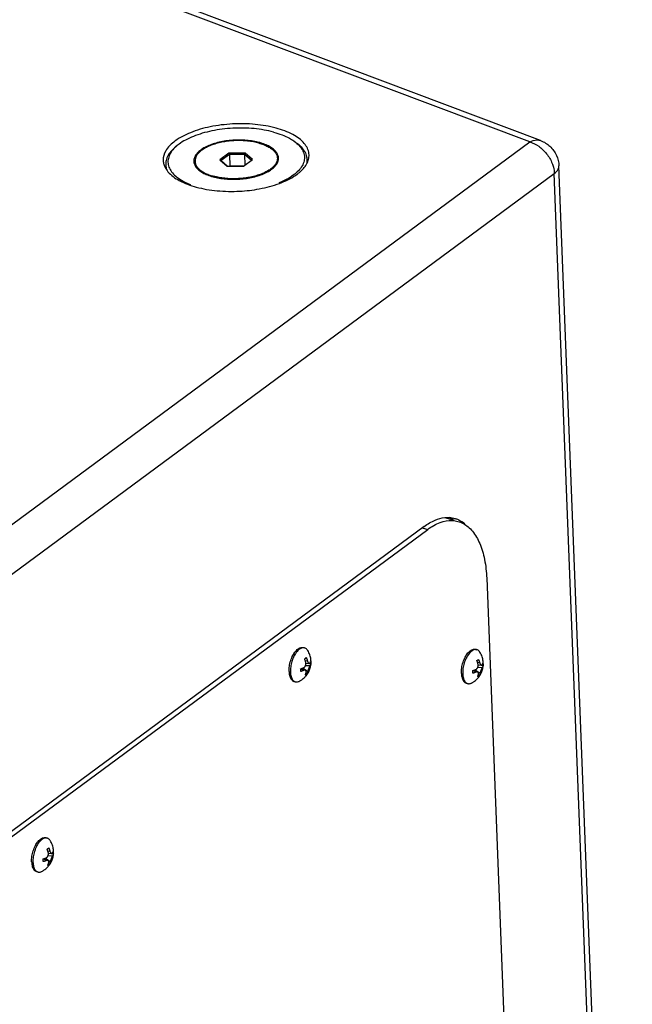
# Model space of a CAD drawing. Header units: inches. Extents: x -4 to 262, y 56 to 231.
# Tile 53 of 162: x 104.99 to 109.6, y 108.5 to 115.9. Entities that reach past the tile are written whole.
import ezdxf

# ---------------------------------------------------------------- set-up
doc = ezdxf.new("R2010")
doc.units = ezdxf.units.IN
doc.header["$LTSCALE"] = 1.2
doc.header["$MEASUREMENT"] = 0
doc.layers.get('0').update_dxf_attribs({"linetype": 'CONTINUOUS'})
for name, color, linetype in [('02___PRT_ALL_AXES', 7, 'CONTINUOUS'), ('3_ALL_AXES', 7, 'CONTINUOUS'), ('7_ALL_FEATURES', 7, 'CONTINUOUS'), ('LAY0002', 7, 'CONTINUOUS')]:
    doc.layers.add(name, color=color, linetype=linetype)

msp = doc.modelspace()

# ---------------------------------------------------------------- linework, layer by layer
at = {"color": 7, "linetype": 'Continuous'}
for p, q in [((106.5625, 114.8952), (106.4954, 114.8457)), ((106.5665, 114.8857), (106.5038, 114.8395)), ((106.685, 114.8959), (106.5625, 114.8952)), ((106.5625, 114.8952), (106.5665, 114.8857)), ((106.6808, 114.8863), (106.5665, 114.8857)), ((106.5665, 114.8857), (106.5699, 114.7977)), ((106.685, 114.8959), (106.6808, 114.8863)), ((106.7322, 114.8409), (106.6808, 114.8863)), ((106.6808, 114.8863), (106.684, 114.8053)), ((106.7404, 114.847), (106.685, 114.8959)), ((106.4954, 114.8457), (106.5508, 114.7968)), ((106.4954, 114.8457), (106.5038, 114.8395)), ((106.5038, 114.8395), (106.5521, 114.7968)), ((106.5508, 114.7968), (106.6733, 114.7975)), ((106.5699, 114.7977), (106.5688, 114.7969)), ((106.6744, 114.7983), (106.5699, 114.7977)), ((106.6733, 114.7975), (106.7404, 114.847)), ((108.1866, 112.1559), (108.196, 112.1567)), ((108.0327, 112.0897), (104.1003, 109.188))]:
    msp.add_line(p, q, dxfattribs=at)
for points, start_tangent, end_tangent in [([(108.0327, 112.0897), (108.1154, 112.1372), (108.1866, 112.1559)], (0.724191, 0.534367), (0.894929, 0.095409)), ([(108.196, 112.1567), (108.2231, 112.1566)], (0.898236, 0.056314), (0.897952, -0.060681)), ([(108.2231, 112.1566), (108.2612, 112.1503)], (0.897952, -0.060681), (0.869071, -0.233912)), ([(108.2612, 112.1503), (108.2713, 112.1473), (108.2917, 112.1392)], (0.869071, -0.233912), (0.816285, -0.379051)), ([(108.2917, 112.1392), (108.3384, 112.1095)], (0.816285, -0.379051), (0.693305, -0.573871))]:
    msp.add_spline(points, degree=3, dxfattribs=dict(at, start_tangent=start_tangent, end_tangent=end_tangent))
at = {"layer": '02___PRT_ALL_AXES', "color": 7, "linetype": 'Continuous'}
for p, q in [((106.0874, 114.8099), (106.0882, 114.7912)), ((106.3081, 114.8342), (106.3094, 114.8001)), ((106.9277, 114.8585), (106.929, 114.8257)), ((107.1496, 114.8514), (107.1506, 114.8254)), ((106.6724, 114.7071), (106.6701, 114.7068)), ((107.1224, 111.179), (107.1325, 111.1762)), ((108.4184, 111.1658), (108.4285, 111.1631)), ((107.0159, 110.9986), (107.0159, 110.9979)), ((108.3119, 110.9854), (108.3119, 110.9847)), ((107.0534, 110.9245), (107.0635, 110.9218)), ((108.3494, 110.9114), (108.3595, 110.9086)), ((105.1853, 109.7496), (105.1954, 109.7468)), ((105.0787, 109.5692), (105.0787, 109.5685)), ((105.1163, 109.4951), (105.1264, 109.4924))]:
    msp.add_line(p, q, dxfattribs=at)
for points, start_tangent, end_tangent in [([(106.7874, 114.9714), (106.7469, 114.9805), (106.7034, 114.9866), (106.6581, 114.9896), (106.6118, 114.9893), (106.5657, 114.9859), (106.5208, 114.9793), (106.478, 114.9698), (106.4384, 114.9575), (106.4028, 114.9428), (106.3719, 114.9258), (106.3466, 114.9072), (106.3273, 114.8871), (106.3145, 114.8661), (106.3085, 114.8447), (106.3081, 114.8342)], (-0.868618, 0.23559), (0.03521, -0.899311)), ([(106.7874, 114.9714), (106.8242, 114.9595), (106.8563, 114.9451), (106.8832, 114.9285), (106.9041, 114.9101), (106.9186, 114.8902), (106.9264, 114.8693), (106.9277, 114.8585)], (0.868618, -0.23559), (0.03521, -0.899311)), ([(106.3081, 114.8342), (106.3094, 114.8234), (106.3172, 114.8025), (106.3317, 114.7826), (106.3527, 114.7642), (106.3795, 114.7476), (106.4116, 114.7332), (106.4484, 114.7213)], (0.03521, -0.899311), (0.868618, -0.23559)), ([(106.9277, 114.8585), (106.9273, 114.848), (106.9213, 114.8266), (106.9085, 114.8056), (106.8892, 114.7855), (106.8639, 114.7668), (106.8331, 114.7499), (106.7974, 114.7352), (106.7578, 114.7229), (106.715, 114.7134), (106.6724, 114.7071)], (0.03521, -0.899311), (-0.894282, -0.101293)), ([(106.6701, 114.7068), (106.624, 114.7034), (106.5777, 114.7031), (106.5324, 114.7061), (106.489, 114.7122), (106.4484, 114.7213)], (-0.894635, -0.098122), (-0.868618, 0.23559)), ([(107.053, 111.1347), (107.0548, 111.1374), (107.0658, 111.152), (107.0774, 111.1638), (107.0893, 111.1726)], (0.487932, 0.756255), (0.77163, 0.463235)), ([(107.0893, 111.1726), (107.0965, 111.1763)], (0.77163, 0.463235), (0.825396, 0.358778)), ([(107.0965, 111.1763), (107.1012, 111.1781), (107.1127, 111.1801), (107.1224, 111.179)], (0.825396, 0.358778), (0.868818, -0.23485)), ([(108.349, 111.1215), (108.3508, 111.1242), (108.3618, 111.1388), (108.3734, 111.1506), (108.3853, 111.1594), (108.3972, 111.1649), (108.4087, 111.1669), (108.4184, 111.1658)], (0.487932, 0.756255), (0.868818, -0.23485)), ([(107.0183, 111.0394), (107.0224, 111.0606), (107.0283, 111.0816), (107.0358, 111.1017), (107.0447, 111.1205), (107.053, 111.1347)], (0.132921, 0.89013), (0.487932, 0.756255)), ([(108.3119, 110.9854), (108.3121, 111.0054), (108.3143, 111.0262), (108.3184, 111.0474), (108.3243, 111.0684), (108.3318, 111.0885), (108.3407, 111.1073), (108.349, 111.1215)], (-0.035152, 0.899313), (0.487932, 0.756255)), ([(107.0159, 110.9986), (107.0161, 111.0185), (107.0183, 111.0394)], (-0.035152, 0.899313), (0.132921, 0.89013)), ([(107.0159, 110.9979), (107.0176, 110.9801), (107.0213, 110.9635), (107.0267, 110.9494), (107.0339, 110.938), (107.0425, 110.9298), (107.0523, 110.9249), (107.0534, 110.9245)], (0.038687, -0.899168), (0.868818, -0.23485)), ([(108.3119, 110.9847), (108.3136, 110.9669), (108.3172, 110.9503), (108.3227, 110.9362), (108.3299, 110.9249), (108.3385, 110.9166), (108.3483, 110.9117), (108.3494, 110.9114)], (0.038687, -0.899168), (0.868818, -0.23485)), ([(105.0811, 109.61), (105.0852, 109.6312), (105.0911, 109.6522), (105.0986, 109.6723), (105.1075, 109.6911), (105.1159, 109.7053)], (0.132921, 0.89013), (0.487932, 0.756255)), ([(105.1159, 109.7053), (105.1176, 109.708), (105.1287, 109.7226), (105.1403, 109.7344), (105.1522, 109.7432)], (0.487932, 0.756255), (0.77163, 0.463235)), ([(105.1522, 109.7432), (105.1593, 109.7469)], (0.77163, 0.463235), (0.825396, 0.358778)), ([(105.1593, 109.7469), (105.164, 109.7487), (105.1755, 109.7507), (105.1853, 109.7496)], (0.825396, 0.358778), (0.868818, -0.23485)), ([(105.0787, 109.5692), (105.0789, 109.5891), (105.0811, 109.61)], (-0.035152, 0.899313), (0.132921, 0.89013)), ([(105.0787, 109.5685), (105.0804, 109.5507), (105.0841, 109.5341), (105.0896, 109.52), (105.0967, 109.5086), (105.1053, 109.5004), (105.1152, 109.4955), (105.1163, 109.4951)], (0.038687, -0.899168), (0.868818, -0.23485))]:
    msp.add_spline(points, degree=3, dxfattribs=dict(at, start_tangent=start_tangent, end_tangent=end_tangent))
at = {"layer": '3_ALL_AXES', "color": 7, "linetype": 'Continuous'}
for p, q in [((107.166, 114.8836), (107.1655, 114.8915)), ((106.0686, 114.8405), (106.0691, 114.8326)), ((106.7911, 114.6268), (106.8125, 114.631))]:
    msp.add_line(p, q, dxfattribs=at)
for points, start_tangent, end_tangent in [([(106.9176, 115.0836), (106.7609, 115.1113), (106.5901, 115.1145), (106.4221, 115.0931), (106.2731, 115.049), (106.1578, 114.9867)], (-0.868618, 0.23559), (-0.727093, -0.530411)), ([(107.0448, 115.0343), (106.9176, 115.0836)], (-0.792853, 0.425891), (-0.868618, 0.23559)), ([(107.1303, 114.968), (107.0448, 115.0343)], (-0.573629, 0.693505), (-0.792853, 0.425891)), ([(106.1578, 114.9867), (106.0875, 114.9121)], (-0.727093, -0.530411), (-0.436233, -0.787211)), ([(107.1655, 114.8915), (107.1303, 114.968)], (-0.091406, 0.895346), (-0.573629, 0.693505)), ([(106.0875, 114.9121), (106.0686, 114.8405)], (-0.436233, -0.787211), (0.025265, -0.899645)), ([(107.1617, 114.8482), (107.166, 114.8836)], (0.228577, 0.87049), (-0.025265, 0.899645)), ([(106.0691, 114.8326), (106.0756, 114.8049)], (0.091406, -0.895346), (0.306189, -0.846314)), ([(106.0756, 114.8049), (106.0828, 114.7884)], (0.306189, -0.846314), (0.410493, -0.800934)), ([(106.0828, 114.7884), (106.1043, 114.7561)], (0.410493, -0.800934), (0.573629, -0.693505)), ([(107.0937, 114.7505), (107.1471, 114.812)], (0.695001, 0.571816), (0.436233, 0.787211)), ([(107.1471, 114.812), (107.1532, 114.8243)], (0.436233, 0.787211), (0.369253, 0.820763)), ([(107.1532, 114.8243), (107.1617, 114.8482)], (0.369253, 0.820763), (0.228577, 0.87049)), ([(106.1043, 114.7561), (106.1897, 114.6898)], (0.573629, -0.693505), (0.792853, -0.425891)), ([(106.8125, 114.631), (106.9615, 114.6751), (107.0768, 114.7374)], (0.881456, 0.181755), (0.727093, 0.530411)), ([(107.0768, 114.7374), (107.0937, 114.7505)], (0.727093, 0.530411), (0.695001, 0.571816)), ([(106.1897, 114.6898), (106.317, 114.6405)], (0.792853, -0.425891), (0.868618, -0.23559)), ([(106.317, 114.6405), (106.4737, 114.6128)], (0.868618, -0.23559), (0.896023, -0.084517)), ([(106.4737, 114.6128), (106.6445, 114.6096)], (0.896023, -0.084517), (0.898706, 0.048248)), ([(106.6445, 114.6096), (106.7911, 114.6268)], (0.898706, 0.048248), (0.884977, 0.163752))]:
    msp.add_spline(points, degree=3, dxfattribs=dict(at, start_tangent=start_tangent, end_tangent=end_tangent))
at = {"layer": '7_ALL_FEATURES', "color": 7, "linetype": 'Continuous'}
for p, q in [((108.8261, 114.9793), (85.6973, 123.686)), ((108.9084, 114.9898), (85.7731, 123.699)), ((102.7897, 110.5252), (108.8261, 114.9793)), ((106.1747, 114.9525), (106.16, 114.9404)), ((107.0515, 114.9868), (107.0671, 114.9759)), ((109.5981, 100.6711), (109.0459, 114.7992)), ((102.975, 110.2885), (109.0113, 114.7426)), ((109.5607, 100.6878), (109.0113, 114.7426)), ((107.1323, 111.0944), (107.1389, 111.0988)), ((107.1389, 111.0988), (107.1447, 111.1035)), ((108.4283, 111.0812), (108.4349, 111.0857)), ((108.4349, 111.0857), (108.4407, 111.0903)), ((107.1026, 111.0194), (107.1105, 111.022)), ((107.1249, 111.0073), (107.1047, 111.0201)), ((107.1105, 111.022), (107.1392, 111.0083)), ((107.12, 111.0256), (107.1566, 111.0004)), ((107.1535, 111.0792), (107.139, 111.0769)), ((107.1399, 111.0451), (107.1735, 111.0431)), ((107.1424, 111.0624), (107.1669, 111.0598)), ((107.1793, 111.0553), (107.1604, 111.0605)), ((108.4159, 111.0125), (108.4525, 110.9873)), ((108.4495, 111.066), (108.435, 111.0637)), ((108.4359, 111.032), (108.4695, 111.0299)), ((108.4384, 111.0492), (108.4628, 111.0466)), ((108.4753, 111.0422), (108.4564, 111.0473)), ((107.1437, 110.9757), (107.1372, 110.9712)), ((107.1496, 110.9804), (107.1416, 110.9825)), ((107.1496, 110.9804), (107.1437, 110.9757)), ((108.3986, 111.0062), (108.4065, 111.0089)), ((108.4209, 110.9941), (108.4007, 111.0069)), ((108.4065, 111.0089), (108.4352, 110.9951)), ((108.4397, 110.9625), (108.4331, 110.9581)), ((108.4455, 110.9672), (108.4376, 110.9694)), ((108.4455, 110.9672), (108.4397, 110.9625)), ((105.1952, 109.665), (105.2018, 109.6694)), ((105.2018, 109.6694), (105.2076, 109.6741)), ((105.2163, 109.6498), (105.2018, 109.6475)), ((105.2027, 109.6157), (105.2363, 109.6137)), ((105.2052, 109.633), (105.2297, 109.6304)), ((105.2422, 109.6259), (105.2233, 109.6311)), ((105.1654, 109.59), (105.1733, 109.5926)), ((105.1878, 109.5779), (105.1675, 109.5907)), ((105.1733, 109.5927), (105.2021, 109.5789)), ((105.1828, 109.5962), (105.2194, 109.571)), ((105.2066, 109.5463), (105.2, 109.5418)), ((105.2124, 109.551), (105.2045, 109.5531)), ((105.2124, 109.551), (105.2066, 109.5463))]:
    msp.add_line(p, q, dxfattribs=at)
for points, start_tangent, end_tangent in [([(106.8988, 115.0536), (106.8281, 115.0693), (106.7522, 115.0795), (106.673, 115.0839), (106.5925, 115.0825), (106.5126, 115.0753), (106.4353, 115.0625), (106.3625, 115.0443), (106.2959, 115.0213), (106.2373, 114.9939), (106.1881, 114.9629), (106.1747, 114.9525)], (-0.868618, 0.23559), (-0.695782, -0.570865)), ([(106.8988, 115.0536), (106.9626, 115.0328), (107.0179, 115.0074), (107.0515, 114.9868)], (0.868618, -0.23559), (0.737886, -0.51529)), ([(106.16, 114.9404), (106.1339, 114.9162), (106.1058, 114.8791), (106.0904, 114.8408), (106.0874, 114.8099)], (-0.695745, -0.570911), (0.033813, -0.899365)), ([(106.1604, 114.94), (106.1494, 114.9291), (106.1223, 114.8932), (106.1074, 114.8561), (106.1051, 114.8188), (106.1154, 114.7822), (106.138, 114.7472), (106.1725, 114.7146), (106.2179, 114.6853), (106.2732, 114.6599)], (-0.656346, -0.615801), (0.839154, -0.3253)), ([(106.1747, 114.9525), (106.1604, 114.94)], (-0.695782, -0.570865), (-0.656346, -0.615801)), ([(106.7886, 114.976), (106.7696, 114.9805), (106.7214, 114.9888), (106.6704, 114.9932), (106.6179, 114.9936), (106.5655, 114.99), (106.5145, 114.9825), (106.4663, 114.9712), (106.4222, 114.9566), (106.3835, 114.9389), (106.3511, 114.9187)], (-0.870536, 0.228402), (-0.724191, -0.534367)), ([(106.9366, 114.8588), (106.9355, 114.8683), (106.9269, 114.892), (106.9098, 114.9145), (106.8847, 114.9351), (106.8524, 114.9533), (106.8137, 114.9686), (106.7886, 114.976)], (-0.034309, 0.899346), (-0.870536, 0.228402)), ([(107.0666, 114.9755), (107.0978, 114.9455), (107.1205, 114.9105), (107.1308, 114.8739), (107.1284, 114.8366), (107.1135, 114.7995), (107.0864, 114.7636), (107.0477, 114.7298), (106.9985, 114.6988), (106.9399, 114.6714)], (0.702888, -0.562092), (-0.834842, -0.336212)), ([(107.0515, 114.9868), (107.0633, 114.9781), (107.0666, 114.9755)], (0.737886, -0.51529), (0.702888, -0.562092)), ([(107.0671, 114.9759), (107.0793, 114.9669), (107.115, 114.9332), (107.1384, 114.897), (107.1491, 114.8591), (107.1496, 114.8514)], (0.737914, -0.51525), (0.033813, -0.899365)), ([(108.8261, 114.9793), (108.8804, 114.9948), (108.9083, 114.9896)], (0.786875, 0.436839), (0.843612, -0.313559)), ([(108.8261, 114.9793), (108.894, 114.947)], (0.868618, -0.23559), (0.740154, -0.512027)), ([(108.894, 114.947), (108.9536, 114.8905)], (0.740154, -0.512027), (0.556185, -0.707572)), ([(108.9084, 114.9898), (108.9782, 114.9466), (109.0272, 114.8784)], (0.842295, -0.317078), (0.370764, -0.820082)), ([(106.3511, 114.9187), (106.3261, 114.8965), (106.309, 114.873), (106.3003, 114.8488), (106.2993, 114.8339)], (-0.724191, -0.534367), (0.034309, -0.899346)), ([(108.9536, 114.8905), (108.9949, 114.8187), (109.0041, 114.7902)], (0.556185, -0.707572), (0.227159, -0.870861)), ([(109.0272, 114.8784), (109.0459, 114.7992)], (0.370764, -0.820082), (0.035059, -0.899317)), ([(106.0874, 114.8099), (106.088, 114.8022), (106.0945, 114.7744)], (0.033813, -0.899365), (0.306461, -0.846216)), ([(106.2993, 114.8339), (106.3003, 114.8244), (106.3089, 114.8007), (106.3093, 114.8)], (0.034309, -0.899346), (0.444479, -0.782584)), ([(106.3093, 114.8), (106.326, 114.7782), (106.3511, 114.7576), (106.3834, 114.7394), (106.4221, 114.7241), (106.4662, 114.7122), (106.5144, 114.7039), (106.5654, 114.6995), (106.6179, 114.6991), (106.6703, 114.7027), (106.7214, 114.7102), (106.7696, 114.7215), (106.8136, 114.7361), (106.8524, 114.7538), (106.8847, 114.774)], (0.444479, -0.782584), (0.724191, 0.534367)), ([(106.8847, 114.774), (106.9098, 114.7961), (106.9269, 114.8197), (106.9297, 114.8254)], (0.724191, 0.534367), (0.371059, 0.819948)), ([(106.9297, 114.8254), (106.9355, 114.8439), (106.9366, 114.8588)], (0.371059, 0.819948), (-0.034309, 0.899346)), ([(109.0041, 114.7902), (109.0113, 114.7426)], (0.227159, -0.870861), (0.035152, -0.899313)), ([(109.0113, 114.7426), (109.0408, 114.7758), (109.0456, 114.7992)], (0.724191, 0.534367), (-0.016907, 0.899841)), ([(108.2511, 112.1384), (108.238, 112.1474), (108.2238, 112.1556)], (-0.72373, 0.53499), (-0.796888, 0.418293)), ([(107.0935, 111.1659), (107.0823, 111.1561), (107.0714, 111.1437), (107.0667, 111.1372)], (-0.724191, -0.534367), (-0.514726, -0.73828)), ([(107.1325, 111.1762), (107.1267, 111.1773), (107.116, 111.1766), (107.1048, 111.1727), (107.0935, 111.1659)], (-0.868719, 0.235219), (-0.724191, -0.534367)), ([(107.1558, 111.1575), (107.1537, 111.1607), (107.1458, 111.1692), (107.1367, 111.1748), (107.1325, 111.1762)], (-0.480389, 0.761069), (-0.868719, 0.235219)), ([(108.4285, 111.1631), (108.4227, 111.1641), (108.4119, 111.1634), (108.4008, 111.1596), (108.3895, 111.1527)], (-0.868719, 0.235219), (-0.724191, -0.534367)), ([(108.4518, 111.1443), (108.4496, 111.1475), (108.4418, 111.1561), (108.4327, 111.1616), (108.4285, 111.1631)], (-0.480389, 0.761069), (-0.868719, 0.235219)), ([(107.0415, 111.0879), (107.0371, 111.0747), (107.0318, 111.0547)], (-0.310121, -0.844882), (-0.196196, -0.878355)), ([(107.0667, 111.1372), (107.0613, 111.129), (107.052, 111.1123), (107.0439, 111.094), (107.0415, 111.0879)], (-0.514726, -0.73828), (-0.310121, -0.844882)), ([(107.1411, 111.07), (107.1398, 111.0743), (107.1383, 111.079), (107.1365, 111.084), (107.1345, 111.0892), (107.1323, 111.0944)], (-0.248058, 0.86514), (-0.35781, 0.825816)), ([(107.1447, 111.1035), (107.1468, 111.0985), (107.1488, 111.0933), (107.1507, 111.0882), (107.1522, 111.0835), (107.1535, 111.0792)], (0.35781, -0.825816), (0.248058, -0.86514)), ([(107.1802, 111.0552), (107.1805, 111.0584), (107.1809, 111.0739), (107.1798, 111.09), (107.1769, 111.1068), (107.1721, 111.1237), (107.1652, 111.1405), (107.1558, 111.1575)], (0.085373, 0.895942), (-0.480236, 0.761166)), ([(108.3895, 111.1527), (108.3782, 111.1429), (108.3674, 111.1305), (108.3572, 111.1158), (108.348, 111.0991), (108.3398, 111.0809), (108.333, 111.0615), (108.3277, 111.0415), (108.3241, 111.0214)], (-0.724191, -0.534367), (-0.125253, -0.891242)), ([(108.4407, 111.0903), (108.4428, 111.0853), (108.4448, 111.0801), (108.4466, 111.0751), (108.4482, 111.0703), (108.4495, 111.066)], (0.35781, -0.825816), (0.248058, -0.86514)), ([(108.4762, 111.0421), (108.4764, 111.0452), (108.4769, 111.0607), (108.4758, 111.0768), (108.4729, 111.0936), (108.468, 111.1105), (108.4612, 111.1273), (108.4518, 111.1443)], (0.085373, 0.895942), (-0.480236, 0.761166)), ([(107.0281, 111.0345), (107.0261, 111.0148), (107.026, 110.9958)], (-0.125253, -0.891242), (0.035152, -0.899313)), ([(107.0318, 111.0547), (107.0281, 111.0345)], (-0.196196, -0.878355), (-0.125253, -0.891242)), ([(107.1034, 110.9993), (107.1034, 111.0093), (107.1026, 111.0194)], (0.031052, 0.899464), (-0.098268, 0.894619)), ([(107.1105, 111.022), (107.112, 111.0226), (107.1165, 111.0242), (107.1206, 111.0259), (107.1241, 111.0274)], (0.848846, 0.299098), (0.826262, 0.356779)), ([(107.1148, 110.9397), (107.1299, 110.9523), (107.1439, 110.9673), (107.155, 110.9826), (107.1636, 110.9976), (107.1703, 111.0128), (107.1752, 111.0279), (107.1786, 111.0431), (107.1802, 111.0552)], (0.724191, 0.534367), (0.085373, 0.895942)), ([(107.1241, 111.0274), (107.1283, 111.0297), (107.1317, 111.0324), (107.1344, 111.0354), (107.1367, 111.0386), (107.1386, 111.0421), (107.1402, 111.0458), (107.1413, 111.0497), (107.1421, 111.0534), (107.1424, 111.0567), (107.1425, 111.0601), (107.1424, 111.0624)], (0.826262, 0.356779), (-0.065678, 0.8976)), ([(107.1424, 111.0624), (107.1423, 111.0635), (107.1418, 111.0669), (107.1411, 111.07)], (-0.065678, 0.8976), (-0.248058, 0.86514)), ([(107.1535, 111.0792), (107.1551, 111.0742), (107.1568, 111.0702), (107.1585, 111.067), (107.1602, 111.0645), (107.1619, 111.0625), (107.1637, 111.061), (107.1654, 111.0601), (107.1668, 111.0598)], (0.248058, -0.86514), (0.894712, -0.097416)), ([(107.1735, 111.0431), (107.1717, 111.0402), (107.17, 111.037), (107.1684, 111.0337), (107.1669, 111.0303), (107.1654, 111.0267), (107.1638, 111.023), (107.1624, 111.0191), (107.1611, 111.0156), (107.1601, 111.0124), (107.1591, 111.0093), (107.1581, 111.0062), (107.1573, 111.0032), (107.1566, 111.0004)], (-0.495563, -0.751277), (-0.216188, -0.873649)), ([(107.1668, 111.0598), (107.1672, 111.0597), (107.169, 111.06), (107.1708, 111.0611), (107.1727, 111.0632)], (0.894712, -0.097416), (0.495563, 0.751277)), ([(107.1727, 111.0632), (107.174, 111.0653), (107.1754, 111.0677), (107.1766, 111.0702), (107.1777, 111.0728), (107.1785, 111.0754)], (0.495563, 0.751277), (0.254751, 0.863193)), ([(107.1793, 111.0553), (107.1785, 111.0528), (107.1774, 111.0501), (107.1762, 111.0476), (107.1748, 111.0452), (107.1735, 111.0431)], (-0.254751, -0.863193), (-0.495563, -0.751277)), ([(107.1785, 111.0754), (107.1793, 111.0653), (107.1793, 111.0553)], (0.098268, -0.894619), (-0.031052, -0.899464)), ([(108.3241, 111.0214), (108.3221, 111.0016)], (-0.125253, -0.891242), (-0.049124, -0.898658)), ([(108.4065, 111.0089), (108.408, 111.0094), (108.4125, 111.0111), (108.4166, 111.0127), (108.4201, 111.0142)], (0.848846, 0.299098), (0.826262, 0.356779)), ([(108.4108, 110.9266), (108.4259, 110.9392), (108.4398, 110.9541), (108.451, 110.9694), (108.4596, 110.9845), (108.4663, 110.9996), (108.4712, 111.0147), (108.4746, 111.0299), (108.4762, 111.0421)], (0.724191, 0.534367), (0.085373, 0.895942)), ([(108.4201, 111.0142), (108.4243, 111.0165), (108.4276, 111.0192), (108.4304, 111.0222), (108.4327, 111.0254), (108.4346, 111.0289), (108.4362, 111.0326), (108.4373, 111.0365), (108.4381, 111.0402), (108.4384, 111.0436), (108.4385, 111.0469), (108.4384, 111.0492)], (0.826262, 0.356779), (-0.065678, 0.8976)), ([(108.4371, 111.0569), (108.4358, 111.0611), (108.4343, 111.0658), (108.4325, 111.0709), (108.4305, 111.076), (108.4283, 111.0812)], (-0.248058, 0.86514), (-0.35781, 0.825816)), ([(108.4384, 111.0492), (108.4383, 111.0503), (108.4378, 111.0537), (108.4371, 111.0569)], (-0.065678, 0.8976), (-0.248058, 0.86514)), ([(108.4495, 111.066), (108.4511, 111.061), (108.4528, 111.057), (108.4545, 111.0539), (108.4562, 111.0514), (108.4579, 111.0494), (108.4597, 111.0479), (108.4614, 111.0469), (108.4628, 111.0466)], (0.248058, -0.86514), (0.894712, -0.097416)), ([(108.4695, 111.0299), (108.4677, 111.027), (108.466, 111.0238), (108.4644, 111.0205), (108.4629, 111.0171), (108.4613, 111.0135), (108.4598, 111.0098), (108.4584, 111.006), (108.4571, 111.0024), (108.456, 110.9993), (108.4551, 110.9962), (108.4541, 110.993), (108.4533, 110.99), (108.4525, 110.9873)], (-0.495563, -0.751277), (-0.216188, -0.873649)), ([(108.4628, 111.0466), (108.4632, 111.0466), (108.465, 111.0468), (108.4668, 111.0479), (108.4687, 111.05)], (0.894712, -0.097416), (0.495563, 0.751277)), ([(108.4687, 111.05), (108.47, 111.0521), (108.4713, 111.0545), (108.4726, 111.0571), (108.4736, 111.0597), (108.4745, 111.0623)], (0.495563, 0.751277), (0.254751, 0.863193)), ([(108.4753, 111.0422), (108.4744, 111.0396), (108.4734, 111.037), (108.4721, 111.0344), (108.4708, 111.032), (108.4695, 111.0299)], (-0.254751, -0.863193), (-0.495563, -0.751277)), ([(108.4745, 111.0623), (108.4753, 111.0521), (108.4753, 111.0422)], (0.098268, -0.894619), (-0.031052, -0.899464)), ([(107.026, 110.9958), (107.0276, 110.9782), (107.0309, 110.9623), (107.0359, 110.9486), (107.0424, 110.9373), (107.0503, 110.9288), (107.0543, 110.9259)], (0.035152, -0.899313), (0.760073, -0.481964)), ([(107.0931, 110.9262), (107.1007, 110.9304), (107.1079, 110.9349), (107.1148, 110.9397)], (0.799024, 0.4142), (0.724191, 0.534367)), ([(107.1249, 111.0073), (107.1214, 111.0058), (107.1173, 111.0042), (107.1128, 111.0025), (107.1081, 111.0009), (107.1034, 110.9993)], (-0.826262, -0.356779), (-0.858661, -0.269633)), ([(107.1392, 111.0083), (107.1382, 111.0087), (107.1357, 111.0093), (107.1328, 111.0094), (107.1293, 111.0088), (107.1249, 111.0073)], (-0.812184, 0.38776), (-0.826262, -0.356779)), ([(107.1372, 110.9712), (107.1389, 110.9752), (107.1405, 110.9794), (107.142, 110.9836), (107.1432, 110.9876), (107.1442, 110.9913)], (0.378664, 0.816464), (0.216188, 0.873649)), ([(107.1442, 110.9913), (107.1449, 110.9957), (107.1449, 110.9992), (107.1444, 111.002), (107.1434, 111.0043), (107.1421, 111.0062), (107.1403, 111.0077), (107.1392, 111.0083)], (0.216188, 0.873649), (-0.812184, 0.38776)), ([(107.1566, 111.0004), (107.1556, 110.9968), (107.1544, 110.9929), (107.153, 110.9887), (107.1513, 110.9845), (107.1496, 110.9804)], (-0.216188, -0.873649), (-0.378664, -0.816464)), ([(108.3221, 111.0016), (108.322, 110.9827)], (-0.049124, -0.898658), (0.035152, -0.899313)), ([(108.322, 110.9827), (108.3236, 110.965), (108.3269, 110.9492), (108.3319, 110.9354), (108.3384, 110.9241), (108.3463, 110.9156), (108.3503, 110.9127)], (0.035152, -0.899313), (0.760073, -0.481964)), ([(108.3994, 110.9861), (108.3993, 110.9961), (108.3986, 111.0062)], (0.031052, 0.899464), (-0.098268, 0.894619)), ([(108.4209, 110.9941), (108.4173, 110.9926), (108.4133, 110.991), (108.4088, 110.9893), (108.4041, 110.9877), (108.3994, 110.9861)], (-0.826262, -0.356779), (-0.858661, -0.269633)), ([(108.4352, 110.9951), (108.4342, 110.9956), (108.4317, 110.9961), (108.4288, 110.9962), (108.4252, 110.9956), (108.4209, 110.9941)], (-0.812184, 0.38776), (-0.826262, -0.356779)), ([(108.4331, 110.9581), (108.4349, 110.9621), (108.4365, 110.9662), (108.438, 110.9704), (108.4392, 110.9745), (108.4401, 110.9781)], (0.378664, 0.816464), (0.216188, 0.873649)), ([(108.4401, 110.9781), (108.4409, 110.9825), (108.4409, 110.986), (108.4404, 110.9888), (108.4394, 110.9912), (108.4381, 110.9931), (108.4363, 110.9945), (108.4352, 110.9951)], (0.216188, 0.873649), (-0.812184, 0.38776)), ([(108.4525, 110.9873), (108.4516, 110.9836), (108.4504, 110.9797), (108.449, 110.9755), (108.4473, 110.9713), (108.4455, 110.9672)], (-0.216188, -0.873649), (-0.378664, -0.816464)), ([(107.0543, 110.9259), (107.0594, 110.9232), (107.0635, 110.9218)], (0.760073, -0.481964), (0.868719, -0.235219)), ([(107.0635, 110.9218), (107.0694, 110.9208), (107.0801, 110.9215), (107.0913, 110.9253), (107.0931, 110.9262)], (0.868719, -0.235219), (0.799113, 0.414028)), ([(108.3503, 110.9127), (108.3554, 110.9101), (108.3595, 110.9086)], (0.760073, -0.481964), (0.868719, -0.235219)), ([(108.3595, 110.9086), (108.3654, 110.9076), (108.3761, 110.9083), (108.3873, 110.9121), (108.3891, 110.913)], (0.868719, -0.235219), (0.799113, 0.414028)), ([(108.3891, 110.913), (108.3967, 110.9172), (108.4039, 110.9218), (108.4108, 110.9266)], (0.799024, 0.4142), (0.724191, 0.534367)), ([(105.1295, 109.7078), (105.1241, 109.6996), (105.1148, 109.6829), (105.1067, 109.6646), (105.1043, 109.6585)], (-0.514726, -0.73828), (-0.310121, -0.844882)), ([(105.1563, 109.7365), (105.1451, 109.7267), (105.1343, 109.7143), (105.1295, 109.7078)], (-0.724191, -0.534367), (-0.514726, -0.73828)), ([(105.1954, 109.7468), (105.1895, 109.7479), (105.1788, 109.7472), (105.1676, 109.7433), (105.1563, 109.7365)], (-0.868719, 0.235219), (-0.724191, -0.534367)), ([(105.2187, 109.7281), (105.2165, 109.7313), (105.2086, 109.7398), (105.1995, 109.7454), (105.1954, 109.7468)], (-0.480389, 0.761069), (-0.868719, 0.235219)), ([(105.243, 109.6258), (105.2433, 109.629), (105.2437, 109.6445), (105.2426, 109.6606), (105.2397, 109.6774), (105.2349, 109.6943), (105.228, 109.7111), (105.2187, 109.7281)], (0.085373, 0.895942), (-0.480236, 0.761166)), ([(105.0909, 109.6052), (105.089, 109.5854), (105.0888, 109.5664)], (-0.125253, -0.891242), (0.035152, -0.899313)), ([(105.0946, 109.6253), (105.0909, 109.6052)], (-0.196196, -0.878355), (-0.125253, -0.891242)), ([(105.1043, 109.6585), (105.0999, 109.6453), (105.0946, 109.6253)], (-0.310121, -0.844882), (-0.196196, -0.878355)), ([(105.1777, 109.5103), (105.1928, 109.523), (105.2067, 109.5379), (105.2178, 109.5532), (105.2265, 109.5682), (105.2331, 109.5834), (105.238, 109.5985), (105.2414, 109.6137), (105.243, 109.6258)], (0.724191, 0.534367), (0.085373, 0.895942)), ([(105.187, 109.598), (105.1911, 109.6003), (105.1945, 109.603), (105.1972, 109.606), (105.1995, 109.6092), (105.2014, 109.6127), (105.203, 109.6164), (105.2042, 109.6203), (105.2049, 109.624), (105.2053, 109.6273), (105.2054, 109.6307), (105.2053, 109.633)], (0.826262, 0.356779), (-0.065678, 0.8976)), ([(105.2039, 109.6407), (105.2027, 109.6449), (105.2011, 109.6496), (105.1993, 109.6546), (105.1973, 109.6598), (105.1952, 109.665)], (-0.248058, 0.86514), (-0.35781, 0.825816)), ([(105.2053, 109.633), (105.2052, 109.6341), (105.2047, 109.6375), (105.2039, 109.6407)], (-0.065678, 0.8976), (-0.248058, 0.86514)), ([(105.2076, 109.6741), (105.2097, 109.6691), (105.2117, 109.6639), (105.2135, 109.6588), (105.215, 109.6541), (105.2163, 109.6498)], (0.35781, -0.825816), (0.248058, -0.86514)), ([(105.2163, 109.6498), (105.218, 109.6448), (105.2197, 109.6408), (105.2213, 109.6376), (105.223, 109.6351), (105.2247, 109.6331), (105.2265, 109.6317), (105.2283, 109.6307), (105.2297, 109.6304)], (0.248058, -0.86514), (0.894712, -0.097416)), ([(105.2363, 109.6137), (105.2346, 109.6108), (105.2329, 109.6076), (105.2313, 109.6043), (105.2297, 109.6009), (105.2282, 109.5973), (105.2267, 109.5936), (105.2252, 109.5897), (105.224, 109.5862), (105.2229, 109.583), (105.2219, 109.5799), (105.221, 109.5768), (105.2201, 109.5738), (105.2194, 109.571)], (-0.495563, -0.751277), (-0.216188, -0.873649)), ([(105.2297, 109.6304), (105.23, 109.6304), (105.2318, 109.6306), (105.2337, 109.6317), (105.2356, 109.6338)], (0.894712, -0.097416), (0.495563, 0.751277)), ([(105.2356, 109.6338), (105.2369, 109.6359), (105.2382, 109.6383), (105.2394, 109.6408), (105.2405, 109.6435), (105.2414, 109.646)], (0.495563, 0.751277), (0.254751, 0.863193)), ([(105.2422, 109.6259), (105.2413, 109.6234), (105.2402, 109.6208), (105.239, 109.6182), (105.2377, 109.6158), (105.2363, 109.6137)], (-0.254751, -0.863193), (-0.495563, -0.751277)), ([(105.2414, 109.646), (105.2421, 109.6359), (105.2422, 109.6259)], (0.098268, -0.894619), (-0.031052, -0.899464)), ([(105.0888, 109.5664), (105.0904, 109.5488), (105.0938, 109.5329), (105.0987, 109.5192), (105.1053, 109.5079), (105.1132, 109.4994), (105.1171, 109.4965)], (0.035152, -0.899313), (0.760073, -0.481964)), ([(105.1662, 109.5699), (105.1662, 109.5799), (105.1654, 109.59)], (0.031052, 0.899464), (-0.098268, 0.894619)), ([(105.1878, 109.5779), (105.1842, 109.5764), (105.1801, 109.5748), (105.1756, 109.5731), (105.171, 109.5715), (105.1662, 109.5699)], (-0.826262, -0.356779), (-0.858661, -0.269633)), ([(105.1733, 109.5926), (105.1748, 109.5932), (105.1793, 109.5949), (105.1834, 109.5965), (105.187, 109.598)], (0.848846, 0.299098), (0.826262, 0.356779)), ([(105.2021, 109.5789), (105.201, 109.5793), (105.1986, 109.5799), (105.1956, 109.58), (105.1921, 109.5794), (105.1878, 109.5779)], (-0.812184, 0.38776), (-0.826262, -0.356779)), ([(105.2, 109.5418), (105.2018, 109.5458), (105.2034, 109.55), (105.2048, 109.5542), (105.206, 109.5582), (105.207, 109.5619)], (0.378664, 0.816464), (0.216188, 0.873649)), ([(105.207, 109.5619), (105.2077, 109.5663), (105.2077, 109.5698), (105.2072, 109.5726), (105.2063, 109.5749), (105.2049, 109.5768), (105.2032, 109.5783), (105.2021, 109.5789)], (0.216188, 0.873649), (-0.812184, 0.38776)), ([(105.2194, 109.571), (105.2184, 109.5674), (105.2173, 109.5635), (105.2158, 109.5593), (105.2142, 109.5551), (105.2124, 109.551)], (-0.216188, -0.873649), (-0.378664, -0.816464)), ([(105.1171, 109.4965), (105.1222, 109.4938), (105.1264, 109.4924)], (0.760073, -0.481964), (0.868719, -0.235219)), ([(105.1264, 109.4924), (105.1322, 109.4914), (105.143, 109.4921), (105.1541, 109.4959), (105.1559, 109.4968)], (0.868719, -0.235219), (0.799113, 0.414028)), ([(105.1559, 109.4968), (105.1636, 109.501), (105.1708, 109.5055), (105.1777, 109.5103)], (0.799024, 0.4142), (0.724191, 0.534367))]:
    msp.add_spline(points, degree=3, dxfattribs=dict(at, start_tangent=start_tangent, end_tangent=end_tangent))
at = {"layer": 'LAY0002', "color": 7, "linetype": 'Continuous'}
for p, q in [((108.2571, 112.1353), (108.1868, 112.1544)), ((104.1466, 109.1803), (108.0597, 112.0677)), ((108.0182, 112.079), (108.0597, 112.0677)), ((108.5026, 111.6997), (108.877, 102.1199))]:
    msp.add_line(p, q, dxfattribs=at)
for points, start_tangent, end_tangent in [([(108.0597, 112.0677), (108.153, 112.1192), (108.243, 112.1342), (108.2855, 112.1275)], (0.724191, 0.534367), (0.868635, -0.235529)), ([(108.2855, 112.1275), (108.3251, 112.112), (108.3953, 112.0537), (108.4499, 111.9623), (108.4863, 111.8423), (108.5026, 111.6997)], (0.868635, -0.235529), (0.035152, -0.899313))]:
    msp.add_spline(points, degree=3, dxfattribs=dict(at, start_tangent=start_tangent, end_tangent=end_tangent))

doc.saveas('drawing.dxf')
